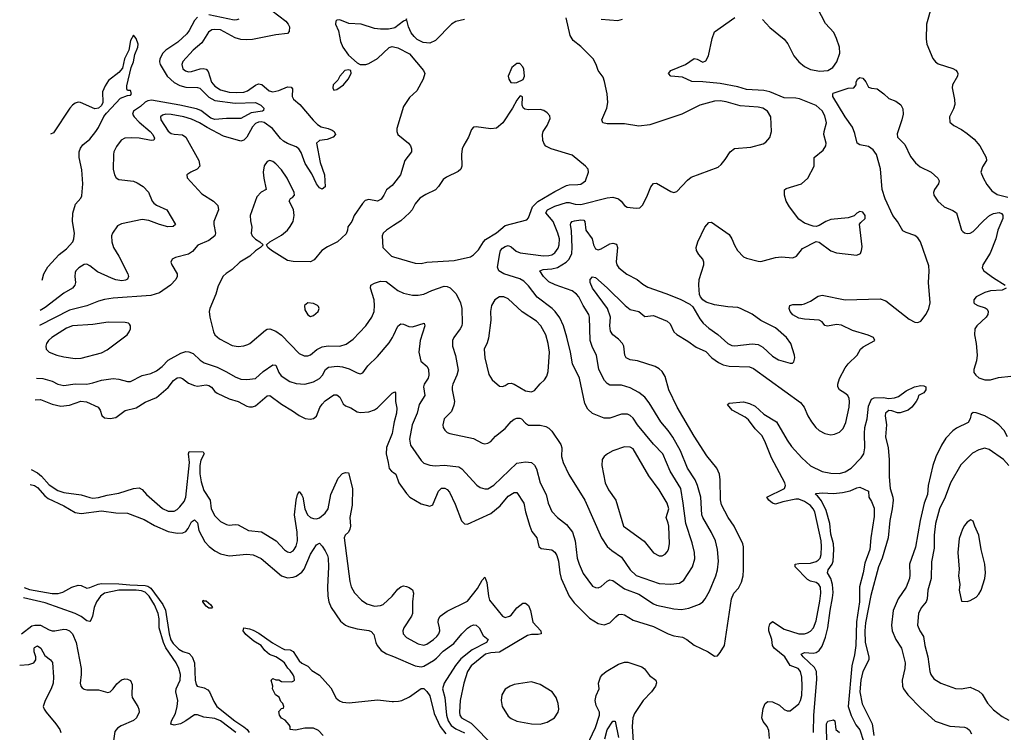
# Model space of a CAD drawing. Header units: inches. Extents: x 1682530 to 1839546, y 640742 to 791647.
# Tile 250 of 256: x 1687427 to 1694205, y 744351 to 749260. Entities that reach past the tile are written whole.
import ezdxf

# ---------------------------------------------------------------- set-up
doc = ezdxf.new("R2010")
doc.units = ezdxf.units.IN
doc.header["$MEASUREMENT"] = 0
doc.layers.add('B6784', color=7, linetype='Continuous')
doc.layers.add('B6794', color=7, linetype='Continuous')

msp = doc.modelspace()

# ---------------------------------------------------------------- linework, layer by layer
at = {"layer": 'B6784', "color": 5}
for points, elevation in [([(1689163.6, 749323.6), (1689259.6, 749250), (1689275.3, 749230), (1689283.6, 749210), (1689282.3, 749177.7), (1689270, 749165.1), (1689190, 749155.4), (1689030, 749123.2), (1688990, 749120.6), (1688950, 749123.4), (1688910, 749134.5), (1688810, 749189.9), (1688767, 749193), (1688750, 749189.1), (1688726.1, 749173.9), (1688680.5, 749099.5), (1688621.8, 749050), (1688550, 748972.8), (1688542.8, 748950), (1688550, 748922), (1688567.6, 748907.6), (1688590, 748901.5), (1688610, 748902.2), (1688670, 748921.3), (1688690, 748923.8), (1688710, 748919.7), (1688723.7, 748903.7), (1688747.9, 748830), (1688770, 748801.5), (1688810, 748776.6), (1688870, 748760.5), (1688922.9, 748757.1), (1688970, 748760.6), (1688996.4, 748770), (1689050, 748808.5), (1689070, 748816.9), (1689094.2, 748814.2), (1689144.2, 748770), (1689170, 748763), (1689210, 748772.6), (1689270, 748796.5), (1689295.5, 748795.5), (1689304.2, 748784.2), (1689303.2, 748730), (1689312.7, 748712.7), (1689355.9, 748675.9), (1689446.9, 748566.9), (1689477.4, 748537.4), (1689501.7, 748521.7), (1689551.3, 748510), (1689578.7, 748498.7), (1689591, 748490), (1689601, 748470), (1689584.7, 748450), (1689544.7, 748435.3), (1689490, 748426.6), (1689470.7, 748410), (1689496.4, 748276.4), (1689526.4, 748190), (1689530.5, 748109.5), (1689510, 748093.2), (1689490, 748100.9), (1689470, 748129.5), (1689437.6, 748197.6), (1689392.7, 748270), (1689365.1, 748345.1), (1689349.1, 748370), (1689330, 748384.2), (1689270, 748407), (1689243.1, 748423.1), (1689221.8, 748441.8), (1689166.6, 748510), (1689110, 748551.2), (1689090, 748555.6), (1689070, 748553.9), (1689050, 748544.3), (1689030, 748522.8), (1688990, 748449.8), (1688970, 748429.8), (1688950, 748422.4), (1688830, 748458), (1688716.6, 748516.6), (1688664.4, 748550), (1688610, 748573.6), (1688557, 748590), (1688470, 748607.6), (1688432, 748608), (1688410, 748601.1), (1688395.8, 748590), (1688398.3, 748570), (1688450, 748491.7), (1688470, 748476.2), (1688490, 748470.2), (1688546.8, 748466.8), (1688570, 748450.3), (1688660.3, 748290), (1688668.2, 748250), (1688649, 748231), (1688604.9, 748210), (1688577.3, 748190), (1688579.1, 748170), (1688681.2, 748061.2), (1688761.6, 748010), (1688790, 747980.7), (1688795.6, 747950), (1688762.6, 747870), (1688762.6, 747850), (1688775.6, 747790), (1688770.4, 747770), (1688730, 747739.1), (1688654.2, 747705.8), (1688616, 747664), (1688590, 747645.7), (1688498.8, 747621.2), (1688476, 747610), (1688466.8, 747590), (1688474, 747570), (1688510.4, 747510), (1688510.4, 747490), (1688501.6, 747470), (1688465.3, 747430), (1688390, 747379.3), (1688330, 747360.7), (1688070, 747341), (1688010, 747332.2), (1687970, 747321.4), (1687890, 747287.8), (1687770, 747259.5), (1687563, 747152.7)], 640), ([(1688650, 749276.7), (1688630, 749254.1), (1688594.8, 749185.2), (1688577.9, 749162.1), (1688515.9, 749104.1), (1688433.7, 749050), (1688411.6, 749030), (1688391.5, 748990), (1688389.4, 748970), (1688394, 748950), (1688443.4, 748870), (1688490, 748826.5), (1688530, 748806.8), (1688570, 748795.5), (1688650, 748792.7), (1688667.8, 748787.8), (1688730, 748725.8), (1688770, 748703.9), (1688910, 748684.7), (1689050.1, 748690.1), (1689087.7, 748670), (1689106.9, 748650), (1689105.1, 748634.9), (1689098.8, 748630), (1689020.9, 748619.1), (1688950, 748579.5), (1688850, 748579.2), (1688770, 748572.4), (1688742.5, 748582.5), (1688673.1, 748633.1), (1688644.6, 748644.6), (1688530, 748671.9), (1688334.6, 748705.4), (1688310, 748701.1), (1688290, 748690.7), (1688259.3, 748660.7), (1688209.4, 748630), (1688203.8, 748610), (1688214.7, 748590), (1688250, 748553.6), (1688325, 748490), (1688343.5, 748470), (1688355.6, 748444.4), (1688350.2, 748429.8), (1688332.8, 748427.2), (1688250, 748442.6), (1688193.4, 748446.6), (1688150, 748442.5), (1688126, 748430), (1688093.3, 748386.7), (1688076, 748350), (1688071.8, 748330), (1688071, 748231), (1688079.7, 748190), (1688091.1, 748171.1), (1688110, 748159.6), (1688210, 748146.5), (1688235.9, 748135.9), (1688277.4, 748110), (1688312.7, 748072.7), (1688339, 748010), (1688350, 747996.5), (1688370, 747982.2), (1688438.9, 747950), (1688500.5, 747850), (1688483.9, 747836.1), (1688446, 747834), (1688390, 747847.9), (1688316.9, 747876.9), (1688270, 747883.1), (1688127.2, 747852.8), (1688101, 747839), (1688064.9, 747790), (1688058.3, 747770), (1688060.7, 747730), (1688073.2, 747690), (1688110.6, 747630.6), (1688172.2, 747510), (1688176.5, 747490), (1688168.4, 747471.6), (1688155, 747465), (1688130, 747461.6), (1688090, 747467.7), (1688058.6, 747478.6), (1687962.6, 747522.6), (1687910, 747564.5), (1687890, 747575.3), (1687870, 747572.7), (1687833.4, 747550), (1687813.8, 747530), (1687810, 747519.3), (1687806.5, 747490), (1687810.2, 747450), (1687806, 747430), (1687790.3, 747410), (1687730, 747376.1), (1687603, 747277), (1687569, 747255.9)], 620), ([(1688935.8, 749264.2), (1688922, 749258), (1688903.2, 749256.8), (1688730, 749293.5)], 620), ([(1690000, 749200.9), (1689965.2, 749194.8), (1689910, 749194.5), (1689870, 749199.6), (1689778, 749230), (1689692.6, 749232.6), (1689630, 749259.3), (1689610, 749257.2), (1689602.8, 749250), (1689600.7, 749230), (1689622, 749182), (1689635.5, 749110), (1689650.5, 749070), (1689690, 749014.8), (1689750, 748962), (1689771.3, 748951.3), (1689810, 748950.8), (1689830, 748957.3), (1689890, 748993.4), (1689970, 749067.3), (1689990, 749074), (1690000, 749071.7)], 660), ([(1687581.2, 747465.2), (1687592.8, 747510), (1687621.5, 747558.5), (1687698.5, 747641.5), (1687750, 747681.5), (1687793.5, 747730), (1687800.3, 747750), (1687804.1, 747790), (1687790.5, 747870), (1687792.9, 747927.1), (1687812, 747988), (1687847.6, 748030), (1687854.1, 748045.9), (1687861.7, 748130), (1687855, 748225), (1687835.8, 748310), (1687837.3, 748350), (1687846.1, 748373.9), (1687862.2, 748397.8), (1687910, 748437.2), (1687952, 748490), (1687970, 748517.8), (1688006.1, 748593.9), (1688023.8, 748616.2), (1688121.7, 748718.3), (1688170, 748738), (1688190, 748740.9), (1688197.1, 748750), (1688190, 748772), (1688170, 748772), (1688164.5, 748784.5), (1688165.2, 748805.2), (1688194.8, 748930), (1688210, 748968.5), (1688220.4, 749019.6), (1688241.3, 749070), (1688243.8, 749090), (1688230, 749131), (1688210, 749154), (1688190, 749116), (1688178.7, 749050), (1688149.6, 748990), (1688134.6, 748925.4), (1688110, 748895.5), (1688038.9, 748841.1), (1688015.1, 748804.9), (1687997.5, 748762.5), (1687998.7, 748690), (1687990.3, 748669.7), (1687970, 748650.8), (1687944.6, 748644.6), (1687844.7, 748690), (1687830, 748692.3), (1687810, 748685.3), (1687790, 748671.7), (1687771.6, 748650), (1687659.5, 748480.5), (1687639.6, 748471)], 580), ([(1690000, 748130.1), (1689990, 748117.6), (1689951.8, 748088.2), (1689934.6, 748050), (1689915.9, 748024.1), (1689890, 748009.7), (1689830, 748021.6), (1689805.3, 748014.8), (1689785.9, 747994.1), (1689728.7, 747910), (1689713.1, 747870), (1689687, 747833), (1689684, 747810), (1689674.2, 747785.8), (1689614.9, 747730), (1689544.9, 747695.1), (1689507, 747670), (1689454.7, 747605.3), (1689429, 747591), (1689310, 747593.7), (1689270, 747601.3), (1689161.2, 747670), (1689135.3, 747690), (1689126, 747710), (1689148.7, 747730), (1689230, 747776), (1689270, 747808.8), (1689290, 747834.4), (1689308.6, 747870), (1689317.4, 747910), (1689312.7, 747952.7), (1689282, 748010), (1689291.9, 748028.1), (1689305.4, 748034.6), (1689318, 748050), (1689316.9, 748070), (1689269, 748169), (1689230, 748225.6), (1689190, 748267.3), (1689170, 748282), (1689150, 748289.5), (1689130, 748283.7), (1689110, 748254), (1689103.1, 748210), (1689107, 748167), (1689124.7, 748090), (1689088.7, 748071.3), (1689059.9, 748040.1), (1689013.1, 747910), (1689014.9, 747874.9), (1689025.5, 747830), (1689021.6, 747790), (1689028.5, 747770), (1689050, 747748), (1689081, 747730), (1689102, 747710), (1689084.7, 747690), (1689050, 747666.6), (1689010.5, 747630), (1688942.4, 747590), (1688890, 747538.9), (1688847.6, 747512.4), (1688826.8, 747493.2), (1688792.6, 747427.4), (1688776.9, 747370), (1688736.5, 747270), (1688732, 747250), (1688736, 747210), (1688760.3, 747110), (1688770.3, 747090), (1688802.5, 747062.5), (1688890, 747016.5), (1688930.9, 747009.1), (1688970, 747014), (1688997.3, 747022.7), (1689011.6, 747030), (1689119.6, 747120.4), (1689130, 747127.2), (1689150, 747130.3), (1689190, 747114.9), (1689230, 747086.7), (1689350, 746961.5), (1689385.5, 746945.4), (1689410, 746943.2), (1689430, 746951.3), (1689472.2, 746987.8), (1689510, 747006.8), (1689550, 747013.9), (1689630, 747011.6), (1689675, 747025), (1689721.6, 747058.4), (1689810.9, 747150), (1689850.9, 747210), (1689866.2, 747250), (1689869.8, 747290), (1689866.2, 747330), (1689841.7, 747410), (1689844.2, 747430), (1689870, 747446), (1689910, 747458.5), (1689950, 747456.9), (1690000, 747417.6)], 660), ([(1690000, 747841.3), (1689952, 747810), (1689929, 747790), (1689922, 747770), (1689926, 747690), (1689986.7, 747630), (1690000, 747626.1)], 680), ([(1687541.9, 746789.5), (1687587.1, 746787.1), (1687650, 746770.2), (1687690, 746748), (1687730, 746740.8), (1687808.9, 746751.1), (1687890.2, 746750.2), (1687930, 746757.8), (1687990, 746777.2), (1688070, 746787.9), (1688110, 746783.9), (1688170, 746766.7), (1688190, 746767.6), (1688270, 746808.3), (1688330, 746822.8), (1688370, 746840.7), (1688408.4, 746870), (1688450, 746914.7), (1688537.2, 746962.8), (1688570, 746973.1), (1688591.9, 746971.9), (1688621.4, 746961.4), (1688670, 746914.9), (1688696.3, 746896.3), (1688786.4, 746866.4), (1688850, 746835.2), (1688910, 746798.8), (1688950, 746784.7), (1688990, 746780.2), (1689050, 746788.1), (1689103.7, 746836.3), (1689170, 746882.3), (1689190, 746879.5), (1689211.9, 746830), (1689227.4, 746807.4), (1689287.3, 746767.3), (1689330, 746753.4), (1689390.7, 746749.3), (1689450, 746764.9), (1689490, 746789.1), (1689511.9, 746810), (1689532.9, 746850), (1689552.8, 746867.2), (1689612.3, 746872.3), (1689649.5, 746869.5), (1689695.1, 746855.1), (1689750, 746827), (1689770, 746821.3), (1689790, 746828), (1689824.7, 746875.3), (1689890, 746940.4), (1689970, 747034.4), (1689993.5, 747070), (1690000, 747084)], 640), ([(1687533.3, 746640.8), (1687570, 746643.4), (1687650, 746611.3), (1687710, 746597.9), (1687770, 746604.5), (1687848.8, 746631.2), (1687887.1, 746627.1), (1687967.6, 746590), (1687981.8, 746570), (1687993, 746533), (1688010, 746517.1), (1688050, 746512.4), (1688090, 746518.4), (1688152.9, 746567.1), (1688230, 746586), (1688290, 746625.6), (1688370, 746657.1), (1688450, 746725.5), (1688485, 746775), (1688510, 746793.8), (1688530, 746795.1), (1688548.6, 746788.6), (1688590, 746756.8), (1688630, 746739.8), (1688650, 746736.1), (1688710, 746743.7), (1688730, 746740.9), (1688748, 746728), (1688770, 746699.1), (1688786.2, 746686.2), (1688870, 746648.1), (1688930, 746629.4), (1688990, 746596.5), (1689010, 746592.3), (1689030, 746592.3), (1689050, 746599.7), (1689130, 746668.7), (1689150, 746671.8), (1689230, 746611), (1689305.4, 746565.4), (1689350, 746532.7), (1689392.8, 746512.8), (1689427, 746507), (1689450, 746512.1), (1689470, 746529.2), (1689492.4, 746587.6), (1689508.5, 746611.5), (1689530, 746634.3), (1689590, 746675), (1689610, 746676.1), (1689630, 746660.3), (1689654.4, 746614.4), (1689670, 746599.5), (1689706.4, 746586.4), (1689750, 746558), (1689774.2, 746554.2), (1689830, 746558), (1689870, 746571.4), (1689890, 746585.5), (1689990, 746688.2), (1690000, 746692.8)], 620), ([(1690000, 746464.8), (1689990.6, 746410), (1689952, 746312), (1689948.7, 746270), (1689964.6, 746210), (1689970, 746168.5), (1689985.7, 746150), (1690000, 746140.7)], 620), ([(1687505.4, 746160.8), (1687550, 746138.2), (1687576.1, 746116.1), (1687630, 746055.8), (1687690, 746016.9), (1687730, 746003.1), (1687850, 745986.7), (1687910, 745967.4), (1687930, 745964.1), (1687970, 745967.7), (1688030, 745984.7), (1688110, 745999), (1688210, 746031.6), (1688250, 746035.2), (1688270, 746024.6), (1688299.1, 745990), (1688410, 745892.2), (1688450, 745875), (1688490, 745874.7), (1688510, 745885.2), (1688530, 745904.7), (1688558.7, 745941.3), (1688571.9, 745970), (1688596.7, 746210), (1688589.9, 746270.1), (1688594.5, 746285.5), (1688690, 746282), (1688697.2, 746270), (1688674.7, 746225.3), (1688666.1, 746190), (1688667.9, 746132.1), (1688675.8, 746075.8), (1688695.8, 746015.8), (1688737.2, 745950), (1688745.5, 745890), (1688770, 745841.5), (1688810, 745803.6), (1688850, 745781.7), (1688870, 745777.4), (1688910, 745782.7), (1688930, 745780.8), (1689002.1, 745742.1), (1689091.7, 745731.7), (1689192.9, 745670), (1689250, 745607.7), (1689270, 745594), (1689290, 745590.2), (1689310, 745600.9), (1689316.2, 745610), (1689330, 745634.4), (1689339, 745670), (1689337.9, 745730), (1689318.7, 745850), (1689330, 745950.8), (1689339.2, 745990), (1689349.8, 746010.2), (1689370, 745985.3), (1689376.1, 745970), (1689389.1, 745890), (1689408.9, 745848.9), (1689430, 745830.1), (1689450, 745823.6), (1689470, 745822.6), (1689490, 745829.5), (1689530, 745860.1), (1689551.1, 745890), (1689569.8, 745990), (1689618.4, 746101.6), (1689650, 746132.7), (1689670, 746141.6), (1689690, 746137.3), (1689718.5, 746030), (1689716.1, 745916.1), (1689700.2, 745830), (1689703.2, 745770), (1689699.6, 745750), (1689690, 745729.5), (1689668, 745710), (1689660.3, 745690), (1689700.8, 745390), (1689710, 745353), (1689732.8, 745312.8), (1689780.3, 745260.3), (1689815.9, 745235.9), (1689870, 745220.1), (1689910, 745223.5), (1689930, 745232.4), (1689991.1, 745288.9), (1690000, 745299.7)], 580), ([(1687499.4, 746058), (1687530, 746050.1), (1687550, 746036.4), (1687600, 745980), (1687622.1, 745962.1), (1687731.3, 745910), (1687810, 745864.4), (1687850, 745857.7), (1687990, 745875.7), (1688090, 745863.8), (1688170, 745860.6), (1688284.2, 745815.8), (1688355.1, 745775.1), (1688450, 745734.4), (1688510, 745722.5), (1688550, 745725.6), (1688570, 745733.7), (1688586, 745754), (1688610, 745800.8), (1688630, 745815.6), (1688650, 745793.4), (1688661.4, 745741.4), (1688702.1, 745662.1), (1688730.7, 745630.7), (1688770, 745601.6), (1688810, 745580.7), (1688870, 745566.5), (1688990, 745578), (1689034.2, 745574.2), (1689090, 745547.2), (1689228.7, 745428.7), (1689270, 745415.9), (1689310, 745419.4), (1689330, 745426.4), (1689370, 745453.4), (1689384.7, 745475.3), (1689430, 745578.9), (1689470, 745643), (1689490, 745654), (1689510, 745634), (1689530, 745602), (1689546, 745570), (1689550, 745551.3), (1689552.2, 745490), (1689545.6, 745350), (1689547.7, 745290), (1689554.5, 745250), (1689571.3, 745210), (1689636.3, 745116.3), (1689669.2, 745089.2), (1689690, 745080.3), (1689750, 745064.9), (1689830, 745052.9), (1689845.4, 745045.4), (1689864.8, 745024.8), (1689877.6, 744970), (1689886.9, 744950), (1689915.7, 744915.7), (1689952.7, 744892.7), (1690000, 744872.5)], 560), ([(1687458.1, 745347.6), (1687495.4, 745335.4), (1687650, 745307.6), (1687691.8, 745308.2), (1687724.6, 745315.4), (1687786.8, 745350), (1687830, 745364.4), (1687850, 745361.4), (1687890, 745344.8), (1687910, 745347.8), (1687967.6, 745372.4), (1687990, 745376.2), (1688110, 745374.8), (1688186.3, 745366.3), (1688290, 745362.9), (1688310, 745357.5), (1688330, 745343.5), (1688412.4, 745232.4), (1688431.9, 745191.9), (1688455.9, 745030), (1688467.6, 744987.6), (1688483.3, 744963.3), (1688522.8, 744922.8), (1688550, 744907.8), (1688593.8, 744893.8), (1688615.4, 744870), (1688629.9, 744830), (1688635.6, 744710), (1688641.3, 744681.3), (1688649.9, 744669.9), (1688697.9, 744657.9), (1688723, 744643), (1688734.6, 744630), (1688763, 744563), (1688785.2, 744530), (1688907.3, 744430), (1688970, 744389.5), (1688992.1, 744370), (1689005.6, 744350)], 560), ([(1688914.9, 744350), (1688810, 744429), (1688770, 744445.7), (1688695.8, 744455.8), (1688650, 744472), (1688630, 744470.9), (1688570.7, 744429.3), (1688534, 744410), (1688490, 744399.8), (1688468, 744408), (1688471.9, 744430), (1688499.3, 744480.7), (1688511.9, 744528.1), (1688514.6, 744570), (1688500.9, 744630), (1688504.2, 744650), (1688532.3, 744710), (1688533.5, 744750), (1688523.2, 744790), (1688504.6, 744830), (1688433.9, 744933.9), (1688416.3, 744970), (1688387.8, 745070), (1688387.5, 745132.5), (1688381.2, 745170), (1688354.5, 745230), (1688319, 745290), (1688290, 745317.3), (1688265.5, 745325.5), (1688230, 745329.4), (1688109.8, 745330.2), (1688010.1, 745309.9), (1687982.9, 745290), (1687955.3, 745250), (1687940.7, 745210), (1687927.8, 745150), (1687916.3, 745123.7), (1687910, 745114.2), (1687890, 745117.9), (1687849.3, 745149.3), (1687810, 745170.3), (1687602.1, 745242.1), (1687454.1, 745277.6)], 580), ([(1687439.6, 745029.3), (1687510, 745083.9), (1687531.3, 745090), (1687570, 745089.3), (1687630, 745056.4), (1687650, 745050.4), (1687670, 745049.9), (1687730, 745061.2), (1687750, 745059.6), (1687770, 745050.7), (1687789.5, 745030), (1687816.6, 744970), (1687849.9, 744790), (1687851.3, 744750), (1687844.1, 744690), (1687848, 744668), (1687857, 744657), (1687870, 744648), (1687890, 744643), (1687970, 744643.5), (1688033.8, 744626.2), (1688050.3, 744629.8), (1688070, 744649.5), (1688094.8, 744685.2), (1688128.3, 744711.7), (1688150, 744718.3), (1688170, 744718), (1688190, 744707), (1688201, 744681), (1688198.4, 744610), (1688201.8, 744590), (1688239.4, 744530), (1688248.3, 744510), (1688249.8, 744489.8), (1688230.6, 744450), (1688210, 744431.8), (1688124.7, 744395.3), (1688101.3, 744378.7), (1688083, 744357), (1688070, 744275.5)], 620), ([(1689516.5, 744330), (1689483.8, 744363.8), (1689450, 744379.9), (1689390, 744378.9), (1689325.7, 744365.7), (1689288, 744370), (1689288.7, 744390), (1689283.1, 744403.1), (1689254, 744434), (1689229.3, 744449.3), (1689215.3, 744470), (1689210, 744494), (1689230, 744514), (1689242, 744518), (1689246, 744530), (1689238, 744550), (1689224, 744564), (1689213.6, 744593.6), (1689188.9, 744608.9), (1689168, 744650), (1689168.7, 744670), (1689158, 744710), (1689170, 744722), (1689190, 744712), (1689211.6, 744711.6), (1689230, 744702), (1689300.4, 744699.6), (1689315.3, 744704.7), (1689318, 744710), (1689317.2, 744730), (1689310, 744748), (1689290, 744777.2), (1689272, 744792), (1689249.3, 744830), (1689230, 744846.6), (1689190, 744872), (1689146, 744886), (1689113.8, 744913.8), (1689089.3, 744950), (1689038, 744978), (1688984.2, 745024.2), (1688965.6, 745050), (1688969.6, 745070.4), (1689010, 745063.8), (1689034.4, 745054.4), (1689074.3, 745034.3), (1689167.4, 744967.4), (1689231.3, 744930), (1689250, 744920.7), (1689290, 744918.8), (1689310, 744906.8), (1689350, 744842.8), (1689370, 744826.8), (1689410, 744806), (1689437.3, 744777.3), (1689490, 744744.9), (1689570, 744656.3), (1689606.5, 744586.5), (1689627.8, 744567.7), (1689650, 744558.4), (1689694.6, 744554.6), (1689890, 744574.4), (1689990, 744563.1), (1690000, 744563.5)], 540), ([(1687427.1, 744814.3), (1687490, 744817.7), (1687524, 744830), (1687537.3, 744850), (1687539.1, 744870), (1687526.4, 744906.4), (1687527.4, 744930), (1687530, 744936), (1687550, 744947.3), (1687573, 744930), (1687600.1, 744880.1), (1687639, 744850), (1687652.1, 744832.1), (1687659.7, 744730), (1687656.9, 744690), (1687644.7, 744650), (1687601.4, 744570), (1687589.8, 744530), (1687595.6, 744510), (1687608.6, 744490), (1687676.2, 744410), (1687702.7, 744370), (1687709.3, 744350)], 640)]:
    msp.add_lwpolyline(points, dxfattribs=dict(at, elevation=elevation))
for points, elevation in [([(1689690, 748915.3), (1689666, 748910), (1689631.3, 748870), (1689617.3, 748842.7), (1689586, 748810), (1689582, 748790), (1689590, 748774), (1689610, 748778), (1689655.3, 748810), (1689688.7, 748850), (1689708.7, 748890), (1689706, 748910)], 660), ([(1689410, 747308.7), (1689388.1, 747291.9), (1689390, 747262), (1689410, 747226), (1689430, 747216), (1689450, 747221), (1689482, 747250), (1689488.7, 747270), (1689483.1, 747283.1), (1689478, 747290), (1689450, 747304)], 680), ([(1688035.2, 747175.2), (1687930, 747159.9), (1687790, 747149.9), (1687750, 747135), (1687648.9, 747070), (1687624.9, 747050), (1687611.6, 747030), (1687606.5, 747010), (1687608.8, 746990), (1687630.5, 746970), (1687682, 746950), (1687730, 746938.3), (1687810, 746925), (1687850, 746927.2), (1687990, 746964.8), (1688030, 746984.5), (1688166, 747090), (1688181.2, 747110), (1688189.2, 747130), (1688189.2, 747150), (1688182.7, 747162.7), (1688175.3, 747170), (1688154.3, 747174.3)], 660), ([(1688696.9, 745256.9), (1688710, 745257.1), (1688742, 745230), (1688754.8, 745210), (1688750, 745206.6), (1688730, 745206), (1688710, 745219.5), (1688688.3, 745250), (1688690, 745262)], 540)]:
    msp.add_lwpolyline(points, close=True, dxfattribs=dict(at, elevation=elevation))
at = {"layer": 'B6794', "color": 5}
for points, elevation in [([(1693704.7, 749350), (1693668.4, 749230), (1693666.7, 749126.7), (1693671.6, 749091.6), (1693712.5, 748992.5), (1693730.8, 748970), (1693750, 748956.3), (1693850, 748924), (1693872.3, 748912.3), (1693879.9, 748899.9), (1693884, 748890), (1693882, 748870), (1693848, 748810), (1693845.5, 748790), (1693863, 748710), (1693864.5, 748675.5), (1693855.2, 748644.8), (1693827.3, 748590), (1693830, 748554), (1693858, 748530), (1693910, 748504), (1693950, 748476.3), (1693996.7, 748436.7), (1694037.1, 748390), (1694080.7, 748310), (1694081.6, 748290), (1694054.3, 748245.7), (1694044.2, 748210), (1694059, 748170), (1694085.5, 748125.5), (1694120, 748080), (1694155.3, 748055.3), (1694230, 748037.2)], 640), ([(1692540.4, 749260.4), (1692590, 749206), (1692690, 749126), (1692714.5, 749094.5), (1692754.9, 749010), (1692790.3, 748970), (1692830, 748937.8), (1692870, 748916.8), (1692934.1, 748905.9), (1692990, 748909.4), (1693023.9, 748930), (1693052.6, 748970), (1693072.3, 749030), (1693069.9, 749070), (1693050.4, 749130.4), (1693030.5, 749170.4), (1692974.6, 749234.6), (1692918.3, 749338.3)], 640), ([(1690000, 747084), (1690030, 747148.4), (1690041.4, 747158.6), (1690050, 747164.9), (1690070, 747162), (1690105.8, 747145.8), (1690130, 747144.9), (1690210.3, 747170.3), (1690216.5, 747150), (1690184.8, 747050), (1690175.4, 746970), (1690188.6, 746908.6), (1690233.1, 746870), (1690240.8, 746850), (1690243.9, 746810), (1690238.6, 746790), (1690212.2, 746750), (1690207.3, 746730), (1690216.1, 746670), (1690177.5, 746610), (1690163.2, 746550), (1690129.4, 746470), (1690109.3, 746370), (1690116.5, 746330), (1690190, 746223.1), (1690210, 746205.7), (1690250.2, 746190.2), (1690287.2, 746187.2), (1690350, 746190.2), (1690450, 746180.6), (1690470, 746166.9), (1690573.7, 746053.7), (1690598, 746038), (1690630, 746027.6), (1690650, 746029), (1690690, 746052.6), (1690850, 746206), (1690910, 746214.6), (1690950, 746208.9), (1690971.7, 746191.7), (1690985, 746165), (1691010.2, 746070), (1691050.2, 745990), (1691064.2, 745930), (1691090, 745873.1), (1691130, 745830.3), (1691190, 745781.7), (1691232, 745730), (1691251.1, 745670), (1691265.1, 745550), (1691278.2, 745510), (1691306, 745446), (1691370, 745358), (1691390, 745347.7), (1691410, 745346.9), (1691430, 745356.1), (1691470, 745392.3), (1691490, 745401.1), (1691510, 745396), (1691590, 745339.7), (1691690, 745303), (1691790, 745235.7), (1691810, 745226.8), (1691930, 745200.6), (1691983.5, 745196.5), (1692034, 745206), (1692106.6, 745233.4), (1692129.8, 745250.2), (1692146.3, 745270), (1692176.1, 745323.9), (1692219.3, 745430), (1692230.8, 745470), (1692237.1, 745530), (1692231.5, 745610), (1692216.5, 745670), (1692190, 745726.6), (1692130, 745829.7), (1692123.2, 745850), (1692115, 745970), (1692093, 746050), (1692076.5, 746090), (1692023.2, 746170), (1691975, 746290), (1691923.5, 746383.5), (1691891.5, 746430), (1691840.3, 746490), (1691761, 746621), (1691730, 746658.5), (1691690, 746692), (1691630, 746723.5), (1691570, 746741.4), (1691490, 746743.1), (1691470, 746753.5), (1691453.5, 746773.5), (1691414.6, 746850), (1691396.5, 746950), (1691370, 747001.6), (1691353.4, 747050), (1691349.8, 747210), (1691345.1, 747230), (1691305.3, 747290), (1691276.8, 747350), (1691259.7, 747370), (1691230, 747390.9), (1691112.3, 747432.3), (1691070, 747454.2), (1691032.5, 747490), (1691008.3, 747530), (1691030, 747539.7), (1691090, 747543.4), (1691130, 747553.4), (1691189.8, 747590), (1691210.6, 747609.4), (1691227, 747650), (1691231.2, 747690), (1691225.7, 747805.7), (1691218.8, 747850), (1691221.4, 747858.6), (1691230.7, 747869.3), (1691246.6, 747873.4), (1691290, 747881.7), (1691310, 747879.6), (1691318.2, 747870), (1691323.5, 747810), (1691367.2, 747750), (1691376.8, 747710), (1691390, 747681.1), (1691410, 747674.4), (1691430, 747680.2), (1691490, 747715.5), (1691510, 747719.4), (1691534.5, 747714.5), (1691542.3, 747690), (1691532.4, 747592.4), (1691537, 747570), (1691552.4, 747550), (1691606.7, 747506.7), (1691678.3, 747470), (1691717, 747437), (1691750, 747416.2), (1691874.8, 747374.8), (1691974, 747334), (1692039.3, 747299.3), (1692060.7, 747280.7), (1692110, 747199.1), (1692132.7, 747170), (1692170, 747135.8), (1692232, 747092), (1692301.6, 747030), (1692330, 747016.5), (1692350, 747012.7), (1692470, 747027.1), (1692510, 747022.3), (1692543.4, 747003.4), (1692610, 746942.3), (1692650, 746917.3), (1692730, 746893), (1692746, 746894), (1692756.6, 746903.4), (1692762.9, 746930), (1692759.7, 746950), (1692735.1, 747030), (1692704.4, 747070), (1692630, 747136.1), (1692530, 747188.7), (1692470, 747230.7), (1692390, 747270.7), (1692370, 747277.8), (1692301.3, 747281.3), (1692210, 747295.6), (1692153, 747313), (1692129.6, 747329.6), (1692114.5, 747350), (1692107.8, 747367.8), (1692102.4, 747430), (1692105.1, 747470), (1692136, 747570), (1692136, 747590), (1692129.4, 747610), (1692102, 747642), (1692085.1, 747670), (1692083.6, 747690), (1692095.1, 747730), (1692143.5, 747830), (1692170, 747862.4), (1692190, 747864.9), (1692310, 747780.9), (1692330, 747750.4), (1692347.5, 747707.5), (1692369.1, 747670), (1692410, 747627), (1692430, 747616.5), (1692510, 747595.5), (1692530, 747593), (1692630, 747620.7), (1692670, 747627.3), (1692750, 747618.8), (1692775.3, 747630), (1692816.5, 747683.5), (1692910, 747730.8), (1692930, 747726.8), (1693010, 747667.3), (1693050, 747654), (1693190, 747638.8), (1693214, 747650), (1693222.7, 747670), (1693226, 747694), (1693208.7, 747851.3), (1693216.4, 747863.6), (1693248, 747890), (1693248, 747910), (1693230, 747934), (1693210, 747938), (1693190, 747928), (1693171.3, 747908.7), (1693130, 747894), (1693010, 747882.9), (1692976, 747870), (1692930, 747841.2), (1692910, 747836), (1692890, 747837.2), (1692830, 747857.2), (1692790, 747885.2), (1692726, 747970), (1692703.5, 748010), (1692691.5, 748050), (1692691.8, 748088.2), (1692702.3, 748097.7), (1692809.8, 748130.2), (1692852.9, 748167.1), (1692896.9, 748250), (1692896.9, 748310), (1692958.3, 748361.7), (1692977.4, 748390), (1692979.3, 748410), (1692963.1, 748470), (1692964.4, 748490), (1692980.9, 748550), (1692970, 748598.4), (1692950, 748632.1), (1692910, 748668.3), (1692794.8, 748714.8), (1692770, 748719.8), (1692690, 748722.5), (1692590, 748762.2), (1692550, 748772.5), (1692430, 748779.9), (1692370, 748797.2), (1692250, 748820.2), (1692130, 748831.9), (1692052.9, 748832.9), (1691990, 748863.6), (1691909.6, 748869.6), (1691894, 748890), (1691909, 748910), (1692009.6, 748950.4), (1692070, 748992), (1692090, 748987.3), (1692130, 748968), (1692150, 748976), (1692169.2, 749010), (1692193.2, 749130), (1692210, 749176), (1692350, 749274)], 640), ([(1690000, 747417.6), (1690030, 747394), (1690070, 747376.5), (1690130, 747362.4), (1690170, 747362), (1690210, 747370.2), (1690264.8, 747395.2), (1690350, 747424), (1690370, 747422.4), (1690390, 747413.8), (1690431.7, 747371.7), (1690460.6, 747310), (1690471.1, 747270), (1690473.7, 747170), (1690470.2, 747150), (1690460.2, 747130), (1690414.6, 747070), (1690406.3, 747050), (1690406, 747010), (1690427.1, 746947.1), (1690444.8, 746844.8), (1690436.9, 746810), (1690409.2, 746750), (1690404.9, 746730), (1690404.7, 746710), (1690419.1, 746630), (1690416, 746604), (1690399.5, 746560.5), (1690349, 746510), (1690340.3, 746470), (1690343.1, 746450), (1690353, 746433), (1690370, 746417.1), (1690388.9, 746408.9), (1690550, 746373.8), (1690610, 746342), (1690630, 746338.7), (1690650, 746343.1), (1690670, 746354.4), (1690702.4, 746390), (1690770, 746444.9), (1690810, 746492.9), (1690830, 746507.9), (1690850, 746515.9), (1690870, 746515.6), (1690881.3, 746510), (1690910, 746480.3), (1690930, 746467), (1691010, 746466.5), (1691050, 746456.5), (1691070, 746445.3), (1691090, 746424.4), (1691153.2, 746333.2), (1691158.8, 746310), (1691157.1, 746250), (1691167.3, 746210), (1691207.4, 746127.4), (1691317.5, 745950), (1691431, 745690), (1691470, 745630.2), (1691502.7, 745602.7), (1691570, 745558), (1691630.1, 745470), (1691671.7, 745431.7), (1691830, 745376.3), (1691909.1, 745370.9), (1691970, 745377.6), (1691999.9, 745400.1), (1692059.4, 745490), (1692074.2, 745545.8), (1692072.4, 745590), (1692057.1, 745657.1), (1692012.2, 745790), (1691995.2, 745930), (1691977.2, 746030), (1691903.9, 746150), (1691853.2, 746270), (1691790, 746336.1), (1691679.8, 746470), (1691650, 746514.3), (1691630, 746533.1), (1691610, 746541.4), (1691570, 746541.5), (1691490, 746515.6), (1691450, 746514.5), (1691370, 746546.4), (1691337.5, 746577.5), (1691316.5, 746616.5), (1691279.8, 746790), (1691233.2, 746890), (1691218.7, 746970), (1691192.8, 747072.8), (1691170.5, 747150.5), (1691145.1, 747205.1), (1691112.8, 747250), (1691091.5, 747271.5), (1690989, 747349), (1690930, 747427.4), (1690897.7, 747457.7), (1690870, 747474.5), (1690758.7, 747510), (1690726, 747530), (1690715.9, 747555.9), (1690731.3, 747650), (1690737.7, 747670), (1690750, 747685.8), (1690770, 747698.5), (1690790, 747703.2), (1690810, 747695.2), (1690844.2, 747664.2), (1690873.3, 747653.3), (1691033.7, 747633.7), (1691070, 747634.4), (1691090, 747640.9), (1691110, 747653.6), (1691133.3, 747686.7), (1691140.2, 747710), (1691141.9, 747750), (1691132.1, 747790), (1691100.4, 747870), (1691049.8, 747930), (1691059.8, 747950), (1691110, 747975.7), (1691190, 748000.1), (1691210, 748000.9), (1691250, 747988.1), (1691290, 747987.7), (1691470, 748033.5), (1691510, 748038.3), (1691550, 748025.2), (1691567.4, 748010), (1691590, 747979.3), (1691607.7, 747967.7), (1691670, 747961.1), (1691696.2, 747963.8), (1691716.2, 747983.8), (1691749.8, 748050.2), (1691772.2, 748107.7), (1691790, 748130.4), (1691810, 748133.7), (1691910, 748076.4), (1691930, 748070.4), (1691950, 748077.1), (1692025.2, 748154.8), (1692050, 748174.2), (1692235.3, 748244.7), (1692256.9, 748263.1), (1692283.7, 748296.3), (1692318, 748350), (1692347, 748373), (1692459.5, 748380.5), (1692545.5, 748405.5), (1692564.4, 748415.6), (1692590.9, 748449.1), (1692601.3, 748490), (1692597.4, 748590), (1692575.8, 748630), (1692542.7, 748650), (1692510, 748656.5), (1692385.5, 748665.5), (1692290, 748694), (1692250, 748700.3), (1692210, 748697.7), (1692110, 748670.8), (1691986, 748610), (1691765.3, 748534.8), (1691690, 748525.4), (1691590, 748542.5), (1691470, 748543.1), (1691441.2, 748550), (1691435.1, 748570), (1691469.8, 748650), (1691476.5, 748690), (1691470.8, 748750), (1691453.2, 748833.2), (1691442.8, 748862.8), (1691410, 748909.2), (1691395.8, 748950), (1691373.7, 748990), (1691290, 749076), (1691237.5, 749117.5), (1691216.8, 749150), (1691188.2, 749271.8)], 660), ([(1690490, 749262), (1690430, 749248.4), (1690398.4, 749230), (1690290, 749115.8), (1690250, 749096.9), (1690203.5, 749103.5), (1690164.2, 749124.2), (1690143.5, 749143.5), (1690122, 749170), (1690102.7, 749210), (1690090, 749266), (1690084.7, 749255.3), (1690070, 749248.7), (1690010, 749202.7), (1690000, 749200.9)], 660), ([(1691430, 749264.1), (1691545.5, 749254.5), (1691577.5, 749262.5)], 660), ([(1690000, 749071.7), (1690030, 749064.9), (1690110, 749024), (1690207.3, 748910), (1690216.3, 748890), (1690204.4, 748850), (1690161.1, 748770), (1690110, 748723.6), (1690070, 748660.9), (1690023.6, 748510), (1690023.1, 748490), (1690030.4, 748470), (1690102.4, 748410), (1690117.6, 748390), (1690124.4, 748370), (1690123.8, 748350), (1690078, 748290), (1690048, 748190), (1690000, 748130.1)], 660), ([(1690000, 746140.7), (1690016.5, 746130), (1690036.2, 746070), (1690090, 745995.2), (1690111.9, 745971.9), (1690190, 745924.7), (1690250, 745908.9), (1690270, 745918.7), (1690274.2, 745925.8), (1690310, 746011.6), (1690330, 746032.1), (1690353.6, 746033.6), (1690370, 746024), (1690385.5, 746005.5), (1690423.7, 745923.7), (1690468.2, 745808.2), (1690490, 745786.7), (1690510, 745784.9), (1690670, 745858.3), (1690735, 745910), (1690790, 745978.6), (1690830, 746002), (1690850, 746002), (1690897.8, 745930), (1690908.2, 745870), (1690937.6, 745770), (1690953.5, 745733.5), (1690987.9, 745690), (1691000.4, 745630), (1691017.2, 745617.2), (1691090, 745607.1), (1691111.8, 745591.8), (1691124.5, 745570), (1691136.6, 745530), (1691145, 745450), (1691154.3, 745410), (1691209, 745289), (1691243, 745243), (1691350, 745137), (1691410, 745100.3), (1691450, 745091.4), (1691490, 745104.7), (1691530, 745147.6), (1691550, 745161.7), (1691570, 745165.2), (1691590, 745159.7), (1691650, 745124.3), (1691790, 745080.9), (1691890, 745029.2), (1691930, 745016.5), (1691990, 745006.5), (1692019.5, 744990), (1692070.9, 744950.9), (1692165.7, 744905.7), (1692210, 744874.8), (1692230, 744878.8), (1692250, 744900.7), (1692278.3, 744950), (1692326.9, 745270), (1692342.8, 745310), (1692374.9, 745345.1), (1692394.8, 745385.2), (1692406.3, 745430), (1692409.8, 745470), (1692408.6, 745628.6), (1692404.7, 745650), (1692346, 745770), (1692304.4, 745830), (1692257.5, 745917.5), (1692251.5, 745951.5), (1692249.1, 746089.1), (1692243.8, 746130), (1692226.2, 746170), (1692156.3, 746256.3), (1692070, 746391.1), (1691952.4, 746590), (1691896.5, 746710), (1691870, 746801.2), (1691850, 746836.3), (1691830, 746854.8), (1691800.9, 746870), (1691680.9, 746910), (1691630, 746916.5), (1691602.2, 746930), (1691593.6, 746950), (1691585.6, 747010), (1691575.8, 747030), (1691550, 747059.8), (1691509.9, 747089.9), (1691494.2, 747114.2), (1691489.9, 747150), (1691494.3, 747210), (1691474.4, 747270), (1691370.6, 747410), (1691354.4, 747450), (1691353, 747470), (1691370, 747488.5), (1691390, 747484.6), (1691470, 747413.2), (1691594.5, 747290), (1691630, 747264.4), (1691688.7, 747248.7), (1691730, 747215.5), (1691790, 747221.8), (1691883.5, 747183.5), (1691903.8, 747163.8), (1691929.2, 747110), (1691950, 747090.2), (1692025.4, 747045.4), (1692083.6, 747003.6), (1692150, 746974.6), (1692190.9, 746930.9), (1692238.3, 746898.3), (1692270, 746883.3), (1692310, 746874.1), (1692450, 746868.3), (1692477.6, 746857.6), (1692802, 746622), (1692827.3, 746590), (1692852.6, 746530), (1692876.6, 746490), (1692907.5, 746450), (1692930, 746429.3), (1692970, 746408.6), (1693010, 746401), (1693035.6, 746404.4), (1693070, 746417.5), (1693095.4, 746444.6), (1693114.7, 746485.3), (1693137, 746590), (1693139.9, 746630), (1693137.2, 746650), (1693127.9, 746670), (1693108, 746688), (1693070.3, 746710.3), (1693058.8, 746730), (1693058.4, 746750), (1693070, 746789.1), (1693110, 746862.7), (1693130.5, 746889.5), (1693192, 746948), (1693215.1, 746990), (1693233.1, 747006.9), (1693313.2, 747050), (1693304, 747070), (1693267.7, 747087.7), (1693159.8, 747119.8), (1693084.9, 747155.1), (1693050, 747160.2), (1692988.6, 747148.6), (1692970, 747153.6), (1692950, 747178.7), (1692930, 747190.9), (1692830, 747196.4), (1692790, 747204.7), (1692750, 747226.9), (1692731.3, 747250), (1692724.7, 747270), (1692729.5, 747290), (1692750, 747297), (1692810, 747298.3), (1692830, 747302.7), (1692870, 747321.5), (1692923.9, 747356.1), (1692950, 747361.3), (1693110, 747331.1), (1693350, 747336.6), (1693390, 747323.5), (1693550, 747196.6), (1693590, 747175.9), (1693610, 747174), (1693630, 747182.3), (1693668, 747232), (1693684.5, 747270), (1693693.8, 747310), (1693684, 747450), (1693688.2, 747528.2), (1693684.6, 747564.6), (1693627.9, 747730), (1693610, 747756.5), (1693590, 747773.3), (1693530, 747792.9), (1693506.2, 747806.2), (1693469.5, 747870), (1693436.6, 747910), (1693385.4, 748025.4), (1693363.3, 748090), (1693352.8, 748232.8), (1693325.9, 748330), (1693302.3, 748362.3), (1693270, 748386.3), (1693210, 748397.4), (1693191.8, 748410), (1693176.9, 748476.9), (1693159.3, 748519.3), (1693109.8, 748590), (1693025.1, 748730), (1693023.7, 748750), (1693027.4, 748752.6), (1693130, 748788.2), (1693170, 748790.8), (1693186, 748810), (1693186, 748830), (1693193.2, 748850), (1693210, 748862), (1693230, 748857.3), (1693252.1, 748832.1), (1693270, 748794.8), (1693290, 748787.3), (1693330, 748782.8), (1693374.8, 748750), (1693410, 748716), (1693457.5, 748697.5), (1693493.7, 748673.7), (1693505.5, 748645.5), (1693508.9, 748610), (1693500.2, 748570), (1693466.2, 748473.8), (1693470.2, 748450), (1693519.6, 748399.6), (1693558.4, 748318.4), (1693592.6, 748272.6), (1693625.9, 748245.9), (1693701.6, 748210), (1693747.3, 748167.3), (1693755.6, 748150), (1693751.4, 748130), (1693723.8, 748090), (1693716.9, 748070), (1693718.8, 748050), (1693746.9, 748010), (1693790, 747971.3), (1693850, 747946), (1693875.3, 747930), (1693905.1, 747825.1), (1693910.2, 747810.2), (1693919.9, 747799.9), (1693931.5, 747791.5), (1693950, 747787.7), (1693970, 747790.3), (1693990, 747800.2), (1694063.1, 747876.9), (1694102.5, 747910), (1694130, 747925.1), (1694170, 747931.3), (1694184.6, 747924.6), (1694194.2, 747914.2), (1694193.6, 747890), (1694159.8, 747810), (1694145.5, 747750), (1694107.7, 747652.3), (1694056.9, 747570), (1694051.6, 747550), (1694064.9, 747530), (1694130, 747480.5), (1694210.7, 747430.7)], 620), ([(1690000, 747626.1), (1690150, 747581.7), (1690190, 747580.3), (1690230, 747589), (1690418.4, 747601.6), (1690530, 747626.7), (1690550, 747639), (1690586.4, 747673.6), (1690619.1, 747730), (1690633.9, 747746.1), (1690710, 747791.6), (1690770, 747843), (1690918.2, 747881.8), (1690930, 747894.4), (1690957.8, 747970), (1690993.2, 748006.8), (1691110, 748075.7), (1691190, 748116.6), (1691210, 748123), (1691270, 748123.6), (1691290, 748127.9), (1691321.6, 748150), (1691343.6, 748210), (1691339.5, 748230), (1691321.6, 748250), (1691230, 748326.9), (1691085.2, 748370), (1691048.6, 748388.6), (1691039.7, 748399.7), (1691028.3, 748428.3), (1691026.6, 748470), (1691031.6, 748490), (1691057, 748530), (1691078, 748578), (1691076.5, 748596.5), (1691058.9, 748618.9), (1691034.2, 748634.2), (1691010, 748640.9), (1690930, 748638.4), (1690903.3, 748643.3), (1690891.9, 748651.9), (1690885.1, 748670), (1690888.4, 748728.4), (1690875.3, 748735.3), (1690870, 748734), (1690850, 748705.2), (1690819.5, 748650), (1690751.8, 748550), (1690710, 748513.6), (1690670, 748507.8), (1690570, 748520.9), (1690550, 748519), (1690536.8, 748503.2), (1690517.1, 748450), (1690484.2, 748395.8), (1690473.7, 748370), (1690469, 748331), (1690470.2, 748250.2), (1690463.2, 748230), (1690445.9, 748214.1), (1690365, 748175), (1690341.2, 748158.8), (1690310, 748109.7), (1690290, 748087.8), (1690223.6, 748056.4), (1690182.6, 748030), (1690148.6, 747991.4), (1690127.9, 747950), (1690111.4, 747928.6), (1690050, 747874), (1690000, 747841.3)], 680), ([(1694216.9, 747410), (1694190, 747396.2), (1694110, 747391.7), (1694070, 747381.7), (1694010.3, 747350), (1693994.3, 747330), (1693994.9, 747310), (1694002.6, 747302.6), (1694023, 747290), (1694074.1, 747274.1), (1694085.7, 747265.7), (1694094.7, 747250), (1694091.9, 747230), (1694081, 747210), (1694015.4, 747150), (1694002.6, 747130), (1693999.4, 747090), (1694011.5, 747030), (1694018.3, 746950), (1694012.5, 746910), (1693994.7, 746850), (1693996.2, 746830), (1694008.2, 746810), (1694030, 746793.8), (1694070, 746778.6), (1694110, 746778.9), (1694165.8, 746794.2), (1694250, 746804.1)], 620), ([(1692587.7, 744307.7), (1692582.8, 744362.8), (1692572.8, 744390), (1692544.8, 744424.8), (1692534.6, 744450), (1692544.5, 744515.5), (1692558.3, 744550), (1692577.8, 744562.2), (1692610, 744562.1), (1692657.9, 744537.9), (1692690, 744509.1), (1692710, 744499.5), (1692730, 744499.5), (1692790, 744547.2), (1692802, 744570), (1692810, 744604.7), (1692814.4, 744670), (1692811.1, 744731.1), (1692802, 744770), (1692784.7, 744790), (1692730, 744810.6), (1692693.3, 744870), (1692619.9, 744930), (1692608.9, 744950), (1692604.8, 744990), (1692584.7, 745050), (1692583.4, 745070), (1692590, 745098.7), (1692610, 745113.6), (1692690, 745061), (1692790, 745030.1), (1692829.8, 745030.2), (1692850, 745035.6), (1692870, 745047.3), (1692890.4, 745069.6), (1692910, 745119.3), (1692935.3, 745255.3), (1692942.7, 745310), (1692939.2, 745350), (1692928.8, 745368.8), (1692910, 745382), (1692870, 745392.1), (1692850, 745404.3), (1692765.5, 745490), (1692766, 745510), (1692790, 745514.7), (1692870, 745515.4), (1692910, 745527.2), (1692923.9, 745536.1), (1692936.5, 745550), (1692945, 745575), (1692947.6, 745630), (1692944, 745670), (1692900.1, 745870), (1692890, 745891), (1692870, 745914), (1692830, 745940.5), (1692790, 745956.5), (1692770, 745956.8), (1692681.4, 745938.6), (1692630, 745921.9), (1692610, 745929.1), (1692583.5, 745950), (1692571.1, 745970), (1692690.7, 746030), (1692698.9, 746050), (1692693, 746070), (1692602.6, 746242.6), (1692557.5, 746357.5), (1692535.3, 746395.3), (1692490, 746441.9), (1692443.9, 746503.9), (1692421.5, 746521.5), (1692332, 746570), (1692299.5, 746610), (1692310, 746618.4), (1692410, 746628), (1692450, 746617), (1692490, 746597.1), (1692550, 746542.3), (1692636, 746490), (1692710, 746364), (1692740.6, 746320.6), (1692810, 746242.3), (1692870, 746187.4), (1692950, 746147.2), (1693010, 746135.3), (1693070, 746133.1), (1693110, 746146), (1693150, 746170.7), (1693218.5, 746241.5), (1693236.8, 746270), (1693245, 746310), (1693242, 746410), (1693245.3, 746450), (1693260.1, 746510), (1693270, 746596.9), (1693290, 746644.7), (1693310, 746656.1), (1693370, 746657), (1693410, 746651.3), (1693450, 746655.1), (1693475.5, 746664.5), (1693530, 746702.7), (1693585.6, 746730), (1693630, 746738.9), (1693650, 746737), (1693664, 746730), (1693664.9, 746710), (1693650.5, 746690), (1693614.8, 746670), (1693610.6, 746650), (1693598.8, 746630), (1693567.3, 746590), (1693542.8, 746570), (1693488.7, 746551.3), (1693470, 746551.2), (1693430, 746565.6), (1693410, 746567.1), (1693387.1, 746550), (1693385.6, 746530), (1693395, 746470), (1693387.5, 746387.5), (1693404.8, 746310), (1693413.1, 746230), (1693411.4, 746111.4), (1693419.6, 746030), (1693438.2, 745970), (1693439.8, 745950), (1693433.8, 745890), (1693415.7, 745810), (1693405.3, 745690), (1693364.5, 745550), (1693339.3, 745490), (1693286.8, 745293.2), (1693250, 745105.6), (1693244.1, 745050), (1693247.1, 744970), (1693271.9, 744870), (1693273, 744850), (1693230, 744769.6), (1693217.4, 744710), (1693211.2, 744630), (1693226.1, 744546.1), (1693295.7, 744410), (1693305.9, 744330)], 580), ([(1690000, 746692.8), (1690010, 746697.3), (1690014, 746690), (1690015, 746630), (1690023.5, 746583.5), (1690021.5, 746550), (1690004.3, 746490), (1690000, 746464.8)], 620), ([(1694225.8, 746385.8), (1694204.7, 746430), (1694168.2, 746470), (1694130, 746496.9), (1694070, 746529.9), (1694010, 746552.1), (1693990, 746553.3), (1693976.7, 746543.3), (1693970.3, 746510), (1693956, 746484), (1693875, 746445), (1693850, 746428.3), (1693802.7, 746377.3), (1693772.6, 746330), (1693732.4, 746247.6), (1693712.1, 746190), (1693680.2, 746050), (1693675.8, 745990), (1693653.8, 745930), (1693625.2, 745810), (1693594.2, 745625.8), (1693551.3, 745510), (1693554.9, 745434.9), (1693551.3, 745410), (1693530.1, 745349.9), (1693475.1, 745270), (1693439.5, 745190), (1693429.4, 745090), (1693432.5, 745050), (1693457.3, 744990), (1693498.2, 744930), (1693522.6, 744830), (1693519.8, 744790), (1693501.1, 744710), (1693503.2, 744670), (1693510.2, 744650), (1693539.6, 744610), (1693630, 744516.5), (1693730, 744428.4), (1693830, 744392.7), (1693930, 744386), (1693950, 744379.1), (1693966, 744366), (1693979.5, 744339.5)], 620), ([(1694235.4, 746190), (1694199.8, 746230), (1694099.9, 746299.9), (1694070, 746308.9), (1694030, 746297.7), (1693985.5, 746274.5), (1693906.5, 746193.5), (1693833.8, 746070), (1693798.6, 745970), (1693758, 745890), (1693731.4, 745790), (1693722.5, 745710), (1693721.3, 745618.7), (1693704.5, 745524.5), (1693700.9, 745410), (1693679.3, 745330), (1693674.7, 745270), (1693667.1, 745250), (1693632.6, 745207.4), (1693613.8, 745170), (1693607.8, 745090), (1693622.3, 745050), (1693647.9, 745010), (1693657.2, 744950), (1693679.3, 744870), (1693693.1, 744770), (1693698.7, 744750), (1693719.9, 744719.9), (1693767.7, 744690), (1693870, 744652.4), (1693910, 744650.2), (1693970, 744661.3), (1694030, 744635.2), (1694053.2, 744613.2), (1694090, 744552.4), (1694130, 744506.7), (1694190, 744460.5), (1694235.2, 744435.2)], 640), ([(1692890.3, 744349.7), (1692892.6, 744470), (1692914.5, 744714.5), (1692912.8, 744770), (1692898.4, 744798.4), (1692820.2, 744870), (1692806, 744890), (1692830, 744900.2), (1692890, 744896.6), (1692910, 744900.5), (1692930, 744915.2), (1692950, 744945.4), (1692974.1, 745005.9), (1692989.5, 745070), (1693005.3, 745190), (1693022.2, 745277.8), (1693026.3, 745313.7), (1693022.3, 745370), (1693010.3, 745410.3), (1692987.6, 745450), (1692993.4, 745470), (1693020.9, 745510), (1693026.5, 745530), (1693031.2, 745610), (1693028.1, 745650), (1693010, 745715.1), (1693003.2, 745790), (1692977.8, 745877.8), (1692945.5, 745945.5), (1692919.7, 745979.7), (1692906, 745990), (1692910, 745996), (1692950, 746001.6), (1693030, 745996.9), (1693090, 746002), (1693144.9, 746015.1), (1693190, 746035.5), (1693210, 746038.8), (1693270, 746012), (1693271.3, 745970), (1693290, 745942), (1693310, 745896), (1693310, 745838), (1693287.1, 745690), (1693280.1, 745610), (1693243.8, 745516.2), (1693234.4, 745450), (1693207.4, 745352.6), (1693207.8, 745250), (1693187.8, 745112.2), (1693181.7, 744950), (1693174.2, 744885.8), (1693155.5, 744810), (1693130.5, 744530), (1693150, 744466), (1693182.7, 744402.7), (1693210, 744367.9), (1693234.5, 744290)], 560), ([(1690000, 745299.7), (1690030, 745336.5), (1690050, 745352.9), (1690070, 745358.9), (1690090, 745356.5), (1690109, 745349), (1690130, 745333), (1690138, 745310), (1690131.4, 745250), (1690131.5, 745168.5), (1690125.3, 745150), (1690070.4, 745070), (1690064.6, 745050), (1690066, 745030), (1690090, 745003.1), (1690170, 744961.1), (1690210, 744951.7), (1690230, 744959), (1690274.7, 744990), (1690298.2, 745010), (1690313.3, 745030), (1690319, 745050), (1690318, 745070), (1690308.4, 745110), (1690311.1, 745130), (1690322.6, 745150), (1690370, 745186.3), (1690510, 745255.1), (1690578.9, 745341.1), (1690610, 745399.5), (1690630, 745420.5), (1690643.2, 745383.2), (1690653.3, 745290), (1690661.4, 745261.4), (1690750.9, 745150.9), (1690770, 745142), (1690798.3, 745150), (1690810, 745158.2), (1690850, 745208), (1690890, 745239.6), (1690910, 745240.9), (1690930, 745224.9), (1690943.8, 745190), (1690958.7, 745110), (1691014, 745050), (1691017.6, 745030), (1690996.2, 745023.8), (1690950, 745023.7), (1690922.3, 745017.7), (1690730, 744902.7), (1690670, 744899), (1690634, 744890), (1690536, 744810), (1690510.8, 744770), (1690485.3, 744690), (1690459.8, 744570), (1690453.5, 744490), (1690456.6, 744470), (1690467.4, 744450), (1690534.2, 744414.2), (1690690, 744254.8)], 580), ([(1690000, 744872.5), (1690149.1, 744809.1), (1690190, 744801.9), (1690210, 744807.3), (1690274.7, 744845.3), (1690297.1, 744862.9), (1690341.3, 744910), (1690416.4, 744963.6), (1690470, 745029.1), (1690510, 745067.6), (1690530, 745083.1), (1690550, 745090.4), (1690570, 745088.2), (1690590, 745070.6), (1690618.6, 745018.6), (1690653, 744990), (1690640.3, 744970), (1690541.2, 744918.8), (1690463.1, 744856.9), (1690428.2, 744811.8), (1690350, 744690.6), (1690338.3, 744650), (1690352.5, 744590), (1690364.2, 744470), (1690376.7, 744430), (1690397.4, 744397.4), (1690430, 744375.5), (1690488.3, 744348.3)], 560), ([(1691330, 744259), (1691390, 744383.9), (1691419, 744470), (1691418.1, 744490), (1691395.3, 744535.3), (1691388.6, 744570), (1691396.2, 744603.8), (1691416.3, 744650), (1691412, 744690), (1691424.7, 744730), (1691439.8, 744750), (1691464.8, 744770), (1691550, 744819.5), (1691590, 744834.4), (1691614.2, 744834.2), (1691710, 744802.9), (1691727.9, 744787.9), (1691761.6, 744741.6), (1691806.9, 744710), (1691811.5, 744691.5), (1691803, 744670), (1691775.3, 744630), (1691718, 744570), (1691660.1, 744479.9), (1691647.7, 744450), (1691642.3, 744390), (1691651.3, 744250)], 580), ([(1690000, 744563.5), (1690034.9, 744565.1), (1690058, 744570), (1690110, 744594.8), (1690190, 744653.1), (1690210, 744652), (1690230, 744632.4), (1690250, 744602), (1690280.3, 744480.3), (1690322.1, 744390), (1690360.7, 744340.7)], 540), ([(1691454.8, 744305.2), (1691470, 744368.2), (1691510, 744427.7), (1691526.8, 744426.8), (1691550, 744316)], 560), ([(1692983.4, 744270), (1692981.2, 744410), (1692990, 744426.7), (1693030, 744437.1), (1693037.1, 744430), (1693044, 744370), (1693070, 744350.5)], 540)]:
    msp.add_lwpolyline(points, dxfattribs=dict(at, elevation=elevation))
for points, elevation in [([(1690870, 748957.2), (1690850, 748957.2), (1690814.8, 748930), (1690790.6, 748870), (1690793.4, 748850), (1690806.9, 748826.9), (1690830, 748823.8), (1690850, 748828), (1690892.5, 748847.5), (1690902.7, 748870), (1690898, 748918), (1690890, 748935.3)], 680), ([(1690759, 747350), (1690730, 747349.8), (1690698, 747330), (1690674.9, 747290), (1690668.3, 747250), (1690670.3, 747190), (1690653.1, 747066.9), (1690645.3, 747034.8), (1690625.5, 746990), (1690628, 746930), (1690656.3, 746816.3), (1690679.3, 746779.3), (1690730, 746735.5), (1690750, 746732.7), (1690770, 746739.1), (1690790, 746752.7), (1690810, 746755.3), (1690830, 746748.9), (1690910, 746702.8), (1690950, 746696.5), (1690970, 746704.6), (1691010, 746752), (1691040.4, 746779.6), (1691055.3, 746804.7), (1691064.7, 746835.3), (1691073.7, 746970), (1691065.2, 747030), (1691048.2, 747090), (1691014.2, 747150), (1690983.9, 747183.9), (1690887.1, 747247.1), (1690790, 747338)], 680), ([(1691590, 746317.7), (1691510.2, 746289.8), (1691473, 746270), (1691450.4, 746250), (1691437.6, 746230), (1691434.9, 746190), (1691458, 746070), (1691480.8, 746020.8), (1691530.2, 745950), (1691583.7, 745770), (1691726.9, 745666.9), (1691790, 745586.7), (1691830, 745567.1), (1691850, 745567.7), (1691870, 745578.7), (1691884.9, 745595.1), (1691892.6, 745610), (1691900.3, 745650), (1691895.4, 745770), (1691891.9, 745791.9), (1691876.9, 745830), (1691894.6, 745890), (1691883.9, 745930), (1691830, 746022), (1691757.9, 746117.9), (1691650, 746303.5), (1691630, 746314.6)], 680), ([(1693974.6, 745814.6), (1693950, 745799), (1693930, 745776), (1693917.1, 745750), (1693894.9, 745685.1), (1693884.9, 745590), (1693894.8, 745474.8), (1693889.2, 745430), (1693898.4, 745370), (1693894, 745330), (1693910, 745254), (1693950, 745252), (1693970, 745258), (1694010, 745282.8), (1694030, 745302.8), (1694046.6, 745330), (1694071.3, 745410), (1694075.8, 745450), (1694069.7, 745510), (1694046.6, 745610), (1694030, 745708.7), (1694001.2, 745770), (1693990, 745806)], 660), ([(1690950, 744698.2), (1690830, 744679.8), (1690804.4, 744670), (1690770, 744648.3), (1690746.4, 744610), (1690741.2, 744570), (1690749.2, 744530), (1690790, 744462.8), (1690810, 744445.8), (1690850, 744428.7), (1690950, 744409.4), (1691010, 744407.8), (1691058, 744422), (1691109.6, 744450), (1691134, 744490), (1691137.8, 744510), (1691134.2, 744550), (1691120.7, 744590), (1691093.5, 744630), (1691010, 744680.4)], 620)]:
    msp.add_lwpolyline(points, close=True, dxfattribs=dict(at, elevation=elevation))

doc.saveas('drawing.dxf')
